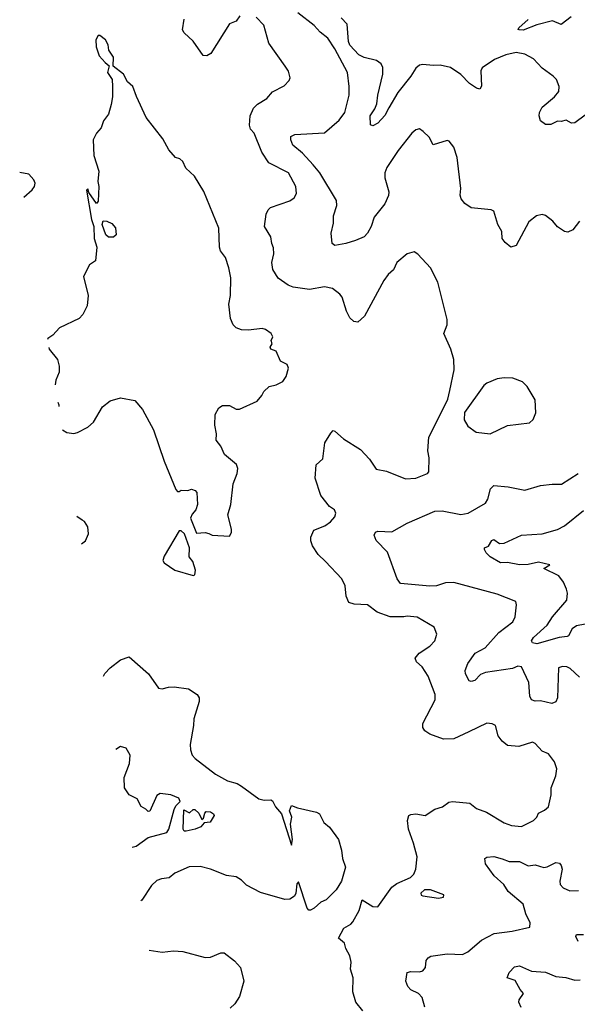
# Model space of a CAD drawing. Extents: x 2199565 to 2323334, y 894172 to 1018966.
# Tile 208 of 256: x 2204251 to 2207479, y 978872 to 984571. Entities that reach past the tile are written whole.
import ezdxf

# ---------------------------------------------------------------- set-up
doc = ezdxf.new("R2010")
doc.units = 0

msp = doc.modelspace()

# ---------------------------------------------------------------- linework, layer by layer
at = {"layer": '0CON10XD'}
for points in [[(2205526.4, 984593.6), (2205505, 984562.5), (2205465, 984546.7), (2205357.5, 984375), (2205335, 984362.5), (2205313.6, 984363.6), (2205255, 984446.7), (2205203.8, 984495), (2205193, 984513), (2205202.9, 984575)], [(2205929.5, 983009.5), (2205835, 983022.7), (2205805, 983034.5), (2205746.9, 983075), (2205715.7, 983125), (2205710, 983165), (2205722, 983215), (2205720.7, 983250.7), (2205710.8, 983275), (2205705.6, 983315), (2205669.2, 983375), (2205678.1, 983445), (2205688.9, 983471.1), (2205703.3, 983485), (2205815, 983523.1), (2205840.7, 983539.3), (2205852.9, 983565), (2205849.4, 983605), (2205808, 983685), (2205693.6, 983743.6), (2205652.2, 983805), (2205609.2, 983915), (2205587.7, 983937.7), (2205580.5, 983960.5), (2205585.6, 984015), (2205605, 984060), (2205628.3, 984081.7), (2205682, 984115), (2205715, 984153.8), (2205781.2, 984188.8), (2205810.7, 984219.3), (2205816.2, 984235), (2205806.4, 984273.6), (2205787, 984303), (2205692.9, 984435), (2205665, 984538.8), (2205620, 984585)], [(2206783.4, 983773.4), (2206765, 983833.3), (2206737.3, 983867.3), (2206725, 983871.2), (2206645, 983846.7), (2206620.5, 983890.5), (2206587.5, 983925), (2206565, 983940), (2206545, 983933.8), (2206520.8, 983915), (2206442.2, 983815), (2206375.5, 983715), (2206365.6, 983685.6), (2206364.6, 983655), (2206387.8, 983575), (2206386.8, 983553.2), (2206363.9, 983506.1), (2206302.1, 983427.9), (2206285, 983373.8), (2206264.3, 983335), (2206245, 983314), (2206195, 983292.5), (2206140, 983275), (2206075, 983264.4), (2206060, 983275), (2206054.4, 983335), (2206067, 983393), (2206068, 983435), (2206087.8, 983495), (2206084.5, 983525), (2205988, 983685), (2205950.2, 983730.2), (2205888.8, 983798.8), (2205833.1, 983845), (2205820, 983875), (2205820, 983895), (2205843.4, 983906.6), (2206015, 983916.7), (2206100.6, 983989.4), (2206132.5, 984035), (2206158, 984135), (2206159.2, 984185), (2206148.1, 984265), (2206075, 984402), (2206034.3, 984464.3), (2205990, 984500), (2205955, 984538.5), (2205861.2, 984611.2)], [(2207525, 984018.8), (2207465, 983973.8), (2207445, 983972.5), (2207415, 983990), (2207385, 983982.5), (2207365, 983983.3), (2207325, 983964), (2207295, 983964), (2207266.4, 983986.4), (2207258.8, 984015), (2207260.8, 984035), (2207275, 984064), (2207347.5, 984125), (2207371.4, 984155), (2207374.4, 984185), (2207357.5, 984225), (2207339.2, 984245), (2207275, 984290), (2207225, 984345.6), (2207175, 984371.5), (2207125, 984381.8), (2207065, 984367.9), (2206998.9, 984341.1), (2206927.3, 984292.7), (2206920, 984275), (2206923.9, 984186.1), (2206915, 984168.8), (2206895, 984174.4), (2206855, 984202.7), (2206805, 984253.8), (2206744.4, 984294.4), (2206685, 984308.5), (2206645, 984305.7), (2206585, 984312.1), (2206565, 984307.9), (2206545, 984291.1), (2206516.1, 984243.9), (2206440.1, 984149.9), (2206388.3, 984061.7), (2206365, 984016.2), (2206325, 983972), (2206295, 983956.7), (2206282, 983962), (2206279.4, 984015), (2206307.5, 984055), (2206319.2, 984085), (2206323.8, 984135), (2206353.1, 984255), (2206353.6, 984295), (2206343.1, 984315), (2206315.8, 984335), (2206245, 984352.5), (2206215, 984367.4), (2206163.1, 984423.1), (2206155.3, 984445), (2206146.7, 984545), (2206112, 984582)], [(2207442.8, 984587.2), (2207385, 984544.2), (2207335, 984563.8), (2207245, 984541.8), (2207165, 984511.5), (2207142.3, 984512.3), (2207137.5, 984515), (2207140, 984525), (2207195, 984572.9)], [(2204499.3, 982196.8), (2204525, 982181.2), (2204565, 982176.2), (2204585, 982182), (2204645, 982212), (2204678.7, 982241.3), (2204729.7, 982330.3), (2204775.6, 982364.4), (2204835, 982382.5), (2204917.3, 982367.3), (2204961.2, 982315), (2205025, 982198), (2205087.9, 982015), (2205155, 981852.5), (2205165, 981840), (2205175, 981840), (2205185, 981847.5), (2205225, 981846.7), (2205245, 981853.3), (2205266.2, 981846.2), (2205277.5, 981835), (2205280, 981765), (2205270, 981735), (2205250, 981710), (2205240, 981685), (2205275, 981600), (2205325, 981602.5), (2205346.4, 981596.4), (2205365, 981587.5), (2205465, 981582.5), (2205477, 981603), (2205477, 981623), (2205456.7, 981705), (2205473.3, 981765), (2205486.7, 981885), (2205510, 981945), (2205513, 981973), (2205506.4, 981996.4), (2205437.5, 982055), (2205415, 982102.5), (2205388.3, 982138.3), (2205390, 982175), (2205380, 982225), (2205383.6, 982286.4), (2205403.3, 982325), (2205425, 982338.8), (2205465, 982338), (2205505, 982316.7), (2205523.6, 982316.4), (2205625, 982363.3), (2205652.5, 982395), (2205665, 982420), (2205695, 982447.5), (2205735, 982457.5), (2205775, 982477.5), (2205793.6, 982506.4), (2205807.5, 982555), (2205800, 982575), (2205760, 982595), (2205735, 982653.3), (2205704, 982665), (2205701.2, 982675), (2205712.5, 982695), (2205706.7, 982715), (2205716.2, 982735), (2205706.7, 982755), (2205675, 982778.8), (2205655, 982784), (2205575, 982774.3), (2205535, 982775.7), (2205505, 982787.1), (2205487.5, 982805), (2205472.1, 982842.1), (2205461.4, 982925), (2205470.8, 982975), (2205472.7, 983077.3), (2205462.2, 983135), (2205441.9, 983195), (2205413.8, 983233.8), (2205406.9, 983255), (2205404, 983365), (2205317.7, 983577.7), (2205263.3, 983665), (2205212.7, 983712.7), (2205195, 983750), (2205177.5, 983765), (2205153.6, 983773.6), (2205115, 983817.5), (2205080.7, 983880.7), (2204983.3, 984005), (2204926.4, 984126.4), (2204906.7, 984185), (2204875, 984212.5), (2204852.5, 984255), (2204791.7, 984301.7), (2204793.3, 984355), (2204767.5, 984395), (2204762.5, 984425), (2204747.5, 984455), (2204715, 984480), (2204705, 984480), (2204692.5, 984455), (2204693.3, 984415), (2204711.7, 984361.7), (2204745, 984323.3), (2204770, 984305), (2204760, 984265), (2204786.7, 984225), (2204788.8, 984185), (2204788.8, 984125), (2204780.7, 984080.7), (2204765.7, 984024.3), (2204736, 983985), (2204722, 983945), (2204696, 983915), (2204676.2, 983875), (2204680.8, 983785), (2204709.2, 983695), (2204703.3, 983635), (2204710, 983605), (2204705, 983520), (2204695, 983507.5), (2204651.2, 983571.2), (2204645, 983592.5), (2204637.5, 983585), (2204666.7, 983415), (2204680.4, 983375), (2204683.1, 983305), (2204697.5, 983255), (2204690, 983175), (2204655, 983152.5), (2204621.2, 983085), (2204647.5, 982975), (2204642.5, 982915), (2204616.2, 982865), (2204595, 982841.2), (2204482.4, 982787.6), (2204442.5, 982745), (2204415, 982726.7), (2204412.2, 982720.1)], [(2207491.2, 983405), (2207453.3, 983355), (2207425, 983342), (2207405, 983346), (2207365, 983372.5), (2207337.5, 983405), (2207295, 983438.1), (2207275, 983444.2), (2207243.4, 983436.6), (2207197.9, 983402.1), (2207125, 983263.3), (2207093.9, 983253.9), (2207060.7, 983280.7), (2207044.1, 983304.1), (2207042.5, 983345), (2207019.4, 983385), (2206995, 983463.3), (2206981.2, 983471.2), (2206865, 983482.5), (2206827.6, 983507.6), (2206805.8, 983535), (2206800, 983555), (2206804.4, 983595), (2206783.4, 983773.4)], [(2204275.2, 983543.4), (2204323.9, 983586.1), (2204336.7, 983605), (2204340, 983625), (2204332.5, 983645), (2204305, 983676.2), (2204251.2, 983687.3)], [(2204765, 983311.9), (2204750.6, 983325), (2204728.6, 983385), (2204735, 983406.2), (2204755, 983406), (2204785, 983391.2), (2204806.7, 983366.7), (2204810, 983325), (2204795, 983312.5), (2204765, 983311.9)], [(2206238, 978835), (2206197.5, 978885), (2206179.4, 978945), (2206181.4, 979025), (2206166.9, 979075), (2206169.1, 979115), (2206162.6, 979152.6), (2206140, 979195), (2206132, 979225), (2206096, 979255), (2206128.3, 979311.7), (2206167.5, 979335), (2206180, 979350), (2206215.7, 979415), (2206233.8, 979476.2), (2206295, 979438), (2206323.9, 979436.1), (2206405, 979550), (2206435, 979571.2), (2206513.8, 979606.2), (2206532.5, 979625), (2206543.3, 979655), (2206552, 979725), (2206531.5, 979805), (2206501.5, 979885), (2206496, 979935), (2206503.8, 979965), (2206515, 979971.2), (2206545, 979973.8), (2206597.5, 979965), (2206655, 980000.6), (2206698.8, 980015), (2206735, 980041.9), (2206756.4, 980046.4), (2206856.4, 980036.4), (2206895, 980005.8), (2206952.5, 979985), (2207055, 979922), (2207097.3, 979907.3), (2207155, 979902), (2207225, 979936.2), (2207243.8, 979955), (2207255, 979978), (2207288.8, 979995), (2207312, 980015), (2207327.8, 980085), (2207327.3, 980125), (2207354.3, 980195), (2207360.8, 980235), (2207347.5, 980275), (2207311.7, 980321.7), (2207275, 980338), (2207235, 980382), (2207219.4, 980389.4), (2207140, 980365), (2207075, 980370), (2207044.6, 980394.6), (2207020, 980425), (2207005.9, 980485.9), (2206986.1, 980496.1), (2206955, 980498.8), (2206850.2, 980449.8), (2206765, 980408.9), (2206705, 980407.3), (2206624.3, 980435), (2206597.1, 980455), (2206585.7, 980475), (2206585, 980497.5), (2206655.5, 980634.5), (2206657.1, 980665), (2206615, 980771.2), (2206580, 980825), (2206548, 980855), (2206540.8, 980875), (2206564, 980905), (2206626.2, 980945), (2206654.2, 980975.8), (2206665.8, 981015), (2206650, 981055), (2206552.3, 981112.3), (2206495, 981119.2), (2206475, 981114.3), (2206395, 981115.5), (2206321.1, 981141.1), (2206263.8, 981183.8), (2206188.1, 981188.1), (2206156.9, 981196.9), (2206141.5, 981235), (2206134.4, 981295), (2206115.7, 981335), (2206021.2, 981435), (2205978, 981475), (2205946.2, 981525), (2205936.2, 981555), (2205936.7, 981575), (2205953.6, 981616.4), (2206018.3, 981641.7), (2206050, 981665), (2206075, 981693.3), (2206081.2, 981715), (2206073.3, 981735), (2206044.3, 981754.3), (2205995, 981816.7), (2205962.3, 981917.7), (2205966.7, 981995), (2206005, 982030), (2206018.3, 982121.7), (2206051.7, 982178.3), (2206065, 982192.5), (2206075, 982190), (2206126, 982145), (2206224.3, 982084.3), (2206276.8, 982026.8), (2206315, 981970), (2206375, 981957.1), (2206485, 981913.8), (2206545, 981916.7), (2206612.5, 981945), (2206620, 981955), (2206621.2, 982035), (2206614, 982075), (2206620, 982155), (2206702, 982318), (2206728.8, 982375), (2206741.2, 982425), (2206765.6, 982544.4), (2206764.4, 982604.4), (2206746.9, 982665), (2206705.8, 982755), (2206725.6, 982804.4), (2206725.8, 982835.8), (2206672.1, 983052.1), (2206630, 983135), (2206555, 983213.3), (2206535, 983226.7), (2206495, 983216.7), (2206433.8, 983165), (2206415.8, 983124.2), (2206385, 983096.2), (2206359.1, 983060.9), (2206248, 982855), (2206208.8, 982821.2), (2206185, 982824), (2206162.5, 982845), (2206143.6, 982883.6), (2206118, 982965), (2206105, 982983.3), (2206062.5, 983015), (2206015, 983024), (2205929.5, 983009.5)], [(2204419.9, 982673.6), (2204421.4, 982664.9), (2204470, 982605), (2204480, 982565), (2204479.1, 982530.9), (2204460, 982485), (2204455.9, 982457.6)], [(2206975, 982174.3), (2207075, 982222.5), (2207201.7, 982238.3), (2207223.6, 982256.4), (2207238, 982295), (2207235, 982370), (2207188.8, 982448.8), (2207162.5, 982475), (2207105, 982496.2), (2207055, 982498.8), (2207015, 982492), (2206955, 982468), (2206937, 982453), (2206825, 982297.5), (2206823.8, 982255), (2206845, 982217.5), (2206894.2, 982184.2), (2206975, 982174.3)], [(2204472.6, 982357.3), (2204477.7, 982342.3), (2204476.8, 982332.1)], [(2207492.5, 980765), (2207436.7, 980815), (2207417.5, 980825), (2207392.7, 980827.3), (2207370, 980820), (2207363.3, 980645), (2207355, 980622.5), (2207332.2, 980612.2), (2207265, 980628.2), (2207235, 980626.7), (2207214.2, 980635), (2207203.5, 980655), (2207199.2, 980735), (2207155, 980825.8), (2207135, 980828.9), (2207104.7, 980815.3), (2206947, 980793), (2206919.3, 980780.7), (2206885, 980746), (2206865, 980740), (2206853.8, 980745), (2206830.8, 980785), (2206830, 980805), (2206844.3, 980845), (2206888.6, 980905), (2206945, 980935.5), (2207025.6, 981025), (2207105, 981086.2), (2207119.2, 981115), (2207127.5, 981185), (2207124, 981204), (2207015.9, 981245.9), (2206765, 981314.1), (2206715, 981312.5), (2206663.3, 981295), (2206625, 981291.8), (2206455, 981308), (2206436.9, 981335), (2206379.3, 981489.3), (2206315, 981556.2), (2206302.5, 981587.5), (2206310, 981605), (2206325, 981610), (2206405, 981606), (2206495, 981657.1), (2206655, 981726.8), (2206697.6, 981727.6), (2206805, 981707.9), (2206847.5, 981715), (2206947.6, 981772.4), (2206960.4, 981795), (2206975.6, 981855), (2206995, 981874.4), (2207077.8, 981867.8), (2207175, 981848.9), (2207265.5, 981874.5), (2207333, 981883), (2207387.4, 981882.6), (2207484, 981945)], [(2207565, 981080.7), (2207475, 981063.1), (2207449.4, 981045), (2207428.2, 981005), (2207419.5, 981000.5), (2207374.5, 980995.5), (2207245, 980958.1), (2207220, 980965), (2207214.2, 980975), (2207224.5, 980995), (2207304.1, 981065.9), (2207335.5, 981115), (2207418.7, 981211.3), (2207422.1, 981252.1), (2207417.1, 981275), (2207399.2, 981315), (2207371.5, 981351.5), (2207285.8, 981395), (2207320, 981415), (2207255, 981431.9), (2207195, 981416.8), (2207145, 981416.5), (2207075, 981429.4), (2207035, 981426.7), (2206975, 981461.4), (2206952, 981485), (2206941.2, 981505), (2206942.5, 981515), (2206965, 981523.3), (2206985, 981557.5), (2206995, 981563.3), (2207028.3, 981538.3), (2207055, 981541.4), (2207155, 981588.1), (2207275, 981594.6), (2207365, 981621.2), (2207405, 981641.2), (2207515, 981730.8)], [(2204609.2, 981536.6), (2204632.5, 981555), (2204650, 981595), (2204646, 981635), (2204625.7, 981665.7), (2204612.5, 981675), (2204582.7, 981695.9)], [(2205255, 981354), (2205265, 981358.8), (2205269.6, 981385), (2205253.6, 981435), (2205231.7, 981461.7), (2205234.6, 981515), (2205205.6, 981595.6), (2205185, 981613.3), (2205175, 981613.3), (2205087.5, 981465), (2205080.7, 981440.7), (2205087, 981427), (2205150, 981385), (2205255, 981354)], [(2204736.6, 980771), (2204743.2, 980786.8), (2204775, 980820), (2204835, 980866.2), (2204885, 980883.8), (2204996.9, 980785), (2205055, 980701.2), (2205075, 980698.8), (2205111.7, 980708.3), (2205145, 980708.8), (2205228.3, 980698.3), (2205278.8, 980665), (2205290, 980645), (2205290, 980625), (2205259.5, 980525), (2205258.1, 980485), (2205237.5, 980375), (2205239.2, 980345), (2205250, 980315), (2205266.2, 980295), (2205383.8, 980205), (2205455, 980165.6), (2205510.5, 980150.5), (2205534.6, 980134.6), (2205635, 980060.8), (2205665.9, 980054.1), (2205705, 980056), (2205715, 980048.8), (2205732.2, 980015), (2205767.3, 979975), (2205825, 979792.5), (2205830, 979825), (2205819.6, 979915), (2205826.9, 979955), (2205812.3, 979992.3), (2205825, 980022.5), (2205858.8, 980008.8), (2205970, 979985), (2205987.5, 979975), (2206012.5, 979925), (2206045, 979897.5), (2206095.9, 979825.9), (2206113.8, 979765), (2206120, 979715), (2206138, 979665), (2206113.3, 979585), (2206082.5, 979535), (2206025, 979477.5), (2205995, 979462.5), (2205955, 979427.5), (2205935, 979417.5), (2205925, 979417.5), (2205915, 979427.5), (2205865, 979580), (2205855, 979570), (2205849.2, 979515), (2205841.7, 979498.3), (2205815, 979480), (2205785, 979478.9), (2205645, 979518.9), (2205565, 979561.1), (2205535, 979591.4), (2205505, 979609.4), (2205448.3, 979618.3), (2205355, 979654.3), (2205295, 979669.2), (2205233, 979667), (2205148.6, 979631.4), (2205116.6, 979603.4), (2205072.1, 979597.9), (2205045, 979588), (2205015, 979558.8), (2204958.6, 979475), (2204952.9, 979471.7)], [(2204901.4, 979781.2), (2204925, 979787.1), (2204995, 979836.5), (2205103.5, 979866.5), (2205114.3, 979885), (2205145, 980000), (2205155, 980020), (2205180, 980045), (2205172.5, 980065), (2205126.2, 980083.8), (2205065, 980092.5), (2205045, 980080), (2205005, 979990), (2204995, 979987.5), (2204982.2, 980002.2), (2204955, 980017.5), (2204931.4, 980061.4), (2204884, 980085), (2204857.1, 980125), (2204855.5, 980184.5), (2204887.5, 980265), (2204891.2, 980315), (2204866.7, 980355), (2204835, 980363.3), (2204807.1, 980347.5)], [(2205215, 979873.8), (2205202.5, 979875), (2205197.5, 979885), (2205201.7, 979998.3), (2205235, 979980), (2205255, 980000), (2205265, 980000), (2205288.3, 979978.3), (2205305, 979942.5), (2205315, 979950), (2205322.3, 979977.7), (2205331.4, 979988.6), (2205356.4, 979986.4), (2205373.3, 979975), (2205377.5, 979965), (2205353.6, 979926.4), (2205318.3, 979921.7), (2205300.5, 979899.5), (2205267.5, 979885), (2205215, 979873.8)], [(2206595.5, 978855), (2206580.6, 978910.6), (2206560.6, 978935), (2206515.8, 978955), (2206497.1, 978975), (2206485.7, 979005), (2206494.3, 979055.7), (2206515, 979062.5), (2206565, 979060), (2206585, 979065.8), (2206600, 979085), (2206604.4, 979125.6), (2206615, 979141.2), (2206630.3, 979149.7), (2206725, 979164.4), (2206815, 979160.4), (2206845, 979176.4), (2206925, 979243.8), (2206998.1, 979281.9), (2207102.5, 979295), (2207205, 979317.5), (2207205.7, 979344.3), (2207181.1, 979395), (2207165, 979451.5), (2207079.4, 979525), (2207052.9, 979565), (2206996.7, 979615), (2206947.5, 979685), (2206944, 979715), (2206955, 979723.8), (2206995, 979728.1), (2207043.6, 979713.6), (2207085, 979698.5), (2207145, 979698.2), (2207195, 979672.5), (2207235, 979679.2), (2207284.6, 979664.6), (2207305, 979668.2), (2207355, 979692), (2207375, 979688.8), (2207386.3, 979676.3), (2207391.1, 979655), (2207376.9, 979585), (2207380, 979565), (2207396.8, 979546.8), (2207435, 979528.6), (2207485, 979530)], [(2206675, 979486.2), (2206705, 979492.5), (2206705.7, 979505.7), (2206630, 979535), (2206595, 979533.8), (2206574, 979515), (2206574.2, 979504.2), (2206585, 979500), (2206675, 979486.2)], [(2207483.8, 979235), (2207470, 979265), (2207473.7, 979276.3), (2207515, 979276.9)], [(2205000.5, 979186.1), (2205075, 979173.1), (2205140.6, 979180.6), (2205195, 979177.8), (2205325, 979142.5), (2205355, 979144.2), (2205415, 979170.8), (2205435, 979170), (2205495, 979124), (2205528.8, 979085), (2205548.8, 979005), (2205523.6, 978916.4), (2205496.7, 978875), (2205469.5, 978850.5)], [(2207153.2, 978853.2), (2207141.2, 978885), (2207142.3, 978897.7), (2207167.5, 978935), (2207147.5, 978957.5), (2207119.1, 979009.1), (2207073.3, 979025), (2207084.4, 979055.6), (2207115, 979088), (2207145, 979094.2), (2207213.6, 979063.6), (2207295, 979058.1), (2207355, 979033.5), (2207412.4, 979027.6), (2207465, 979011.5), (2207495, 979013.3)]]:
    msp.add_lwpolyline(points, dxfattribs=at)

doc.saveas('drawing.dxf')
